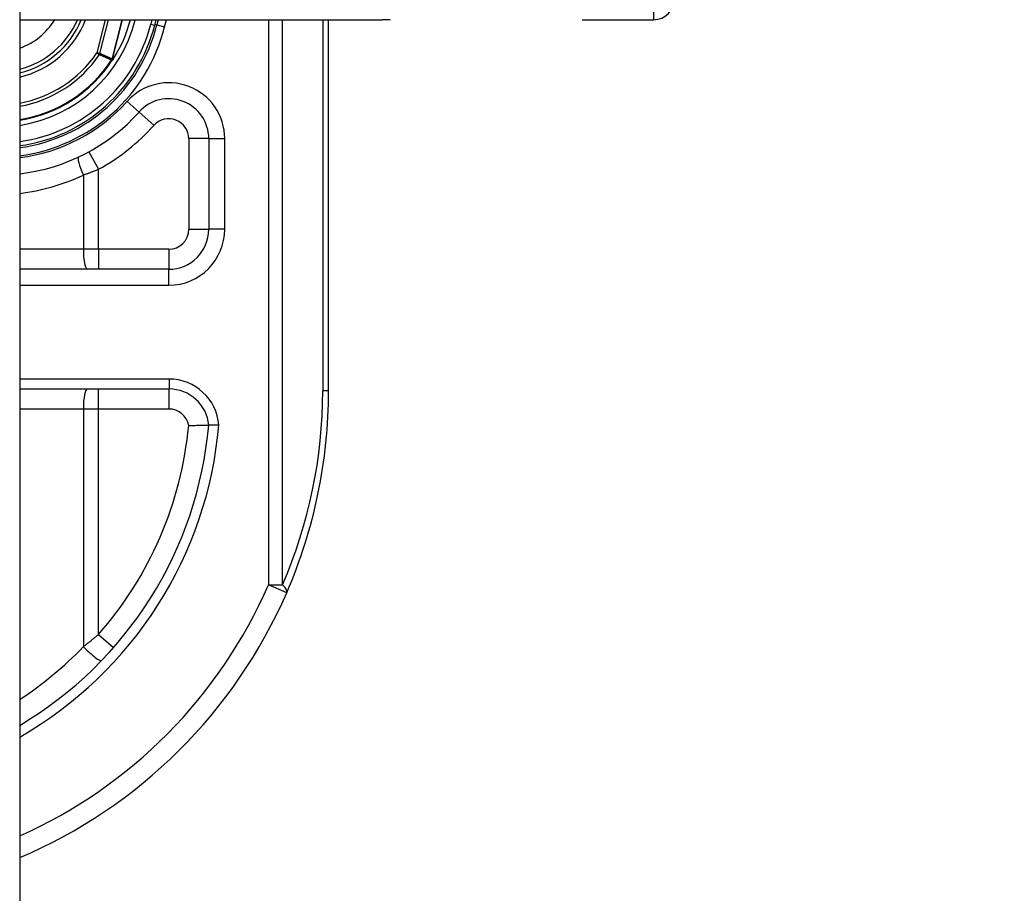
# Model space of a CAD drawing. Header units: inches. Extents: x 0 to 120, y -11 to 78.
# Tile 83 of 90: x 86.83 to 88.25, y 55.18 to 56.44. Entities that reach past the tile are written whole.
import ezdxf

# ---------------------------------------------------------------- set-up
doc = ezdxf.new("R2010")
doc.units = ezdxf.units.IN
doc.header["$LTSCALE"] = 7.213522
doc.header["$MEASUREMENT"] = 0
for name, color, linetype, lineweight in [('Dimensions(ANSI)', 7, 'Continuous', 25), ('Visible Edges(ANSI)', 7, 'Continuous', 25), ('Visible Tangent Edges(ANSI)', 7, 'Continuous', 25)]:
    doc.layers.add(name, color=color, linetype=linetype, lineweight=lineweight)
doc.styles.add('Dimension-ANSI', font='arialbd.ttf')
doc.dimstyles.new('INCH-ANSI', dxfattribs={"dimscale": 7.213522, "dimtxt": 0.12, "dimasz": 0.098425, "dimexe": 0.04, "dimexo": 0.04, "dimgap": 0.031496, "dimtad": 0, "dimtih": 1, "dimtoh": 1, "dimdec": 3, "dimzin": 0, "dimdsep": 46, "dimtxsty": 'Dimension-ANSI', "dimcen": 0.09, "dimdle": 0.312, "dimclrd": 179, "dimclre": 179, "dimclrt": 7, "dimadec": 1, "dimazin": 0, "dimtfac": 1, "dimtdec": 3, "dimtofl": 0, "dimtmove": 0, "dimatfit": 3, "dimfxl": 1, "dimtolj": 1, "dimtzin": 4, "dimlwd": 25, "dimlwe": 25, "dimarcsym": 0})

# ---------------------------------------------------------------- blocks, each defined once
blk = doc.blocks.new('*D19')
at = {"layer": 'Defpoints', "color": 0, "linetype": 'Continuous', "transparency": 16777216}
for p in [(86.8264, 63.2241), (89.1908, 63.2241), (86.8264, 19.5782)]:
    blk.add_point(p, dxfattribs=at)
at = {"layer": 'Dimensions(ANSI)', "color": 179, "linetype": 'Continuous', "lineweight": 25, "true_color": 0x262658, "transparency": 16777216}
blk.add_line((87.115, 63.2241), (89.1908, 63.2241), dxfattribs=at)
at = {"layer": 'Dimensions(ANSI)', "color": 7, "linetype": 'Continuous', "lineweight": 25, "transparency": 16777216, "insert": (91.2263, 63.2241), "char_height": 0.86562, "attachment_point": 5, "style": 'Dimension-ANSI'}
blk.add_mtext('\\A1;29.803', dxfattribs=at)

msp = doc.modelspace()

# ---------------------------------------------------------------- linework, layer by layer
at = {"layer": 'Visible Edges(ANSI)'}
for p, q in [((86.8264, 63.0103), (86.8264, 19.792)), ((86.8264, 56.4379), (87.3495, 56.4379)), ((87.0214, 56.4301), (87.0233, 56.4379)), ((87.0263, 56.4379), (87.0244, 56.4304)), ((87.2724, 55.9017), (87.2724, 56.4379)), ((87.6386, 56.4379), (87.742, 56.4379)), ((86.961, 56.3804), (86.96, 56.3792)), ((87.0994, 56.2661), (87.0994, 56.1352)), ((87.0417, 56.0776), (86.8264, 56.0776)), ((86.8264, 55.9046), (87.042, 55.9046))]:
    msp.add_line(p, q, dxfattribs=at)
at = {"layer": 'Visible Edges(ANSI)', "flags": 128}
for points in [[(86.9611, 56.3804), (86.961, 56.3804), (86.961, 56.3803), (86.9609, 56.3803), (86.9608, 56.3803), (86.9608, 56.3802), (86.9607, 56.3802), (86.9607, 56.3801), (86.9606, 56.3801), (86.9605, 56.38), (86.9605, 56.38), (86.9604, 56.38), (86.9603, 56.3799), (86.9603, 56.3799), (86.9602, 56.3798), (86.9601, 56.3798), (86.9601, 56.3798), (86.96, 56.3798), (86.9599, 56.3797), (86.9599, 56.3797), (86.9598, 56.3797), (86.9597, 56.3796), (86.9597, 56.3796), (86.9596, 56.3796), (86.9595, 56.3795)], [(86.9613, 56.3807), (86.9613, 56.3807), (86.9613, 56.3807), (86.9612, 56.3807), (86.9612, 56.3807), (86.9612, 56.3806), (86.9612, 56.3806), (86.9612, 56.3806), (86.9612, 56.3806), (86.9612, 56.3806), (86.9612, 56.3806), (86.9612, 56.3806), (86.9612, 56.3806), (86.9612, 56.3806), (86.9612, 56.3805), (86.9611, 56.3805), (86.9611, 56.3805), (86.9611, 56.3805), (86.9611, 56.3805), (86.9611, 56.3805), (86.9611, 56.3805), (86.9611, 56.3805), (86.9611, 56.3805), (86.9611, 56.3805), (86.9611, 56.3804)], [(87.0704, 55.8518), (87.0723, 55.8519), (87.0742, 55.852), (87.076, 55.852), (87.0779, 55.8521), (87.0797, 55.8521), (87.0815, 55.8522), (87.0832, 55.8522), (87.0849, 55.8522), (87.0865, 55.8522), (87.088, 55.8523), (87.0895, 55.8523), (87.0909, 55.8523), (87.0922, 55.8523), (87.0934, 55.8523), (87.0945, 55.8523), (87.0955, 55.8523), (87.0964, 55.8523), (87.0972, 55.8523), (87.0978, 55.8523), (87.0984, 55.8523), (87.0988, 55.8523), (87.0991, 55.8523), (87.0993, 55.8523), (87.0994, 55.8523)], [(87.1138, 55.8523), (87.1129, 55.8523), (87.112, 55.8523), (87.111, 55.8523), (87.1101, 55.8523), (87.1092, 55.8523), (87.1083, 55.8523), (87.1075, 55.8523), (87.1066, 55.8524), (87.1058, 55.8524), (87.1051, 55.8524), (87.1043, 55.8524), (87.1036, 55.8524), (87.103, 55.8524), (87.1024, 55.8524), (87.1018, 55.8524), (87.1013, 55.8524), (87.1009, 55.8524), (87.1005, 55.8523), (87.1002, 55.8523), (87.0999, 55.8523), (87.0997, 55.8523), (87.0995, 55.8523), (87.0994, 55.8523), (87.0994, 55.8523)]]:
    msp.add_lwpolyline(points, dxfattribs=at)
at = {"layer": 'Visible Edges(ANSI)'}
for centre, radius, start, end in [((87.742, 56.4667), 0.0288, 270, 0), ((86.7949, 56.4875), 0.1303, 283.9794, 337.6397), ((86.7949, 56.4875), 0.2365, 277.6503, 346.0291), ((86.7949, 56.4875), 0.2336, 277.7468, 345.776), ((86.7949, 56.4875), 0.1977, 327.2981, 345.4721), ((86.7949, 56.4875), 0.1974, 279.1773, 326.7398), ((87.0417, 56.2661), 0.0577, 0, 138.1031), ((86.795, 56.4875), 0.2739, 276.5969, 318.1031), ((87.0417, 56.1352), 0.0577, 270, 0), ((87.042, 55.8469), 0.0577, 5.3938, 90), ((86.5401, 55.9017), 0.7322, 336.5561, 0), ((86.5401, 55.9017), 0.5614, 300.6602, 354.9569), ((86.5401, 55.9017), 0.7322, 293.0167, 336.5561)]:
    msp.add_arc(centre, radius, start, end, dxfattribs=at)
at = {"layer": 'Visible Tangent Edges(ANSI)'}
for p, q in [((87.742, 56.4379), (87.742, 56.8703)), ((86.95, 56.4379), (86.9379, 56.39)), ((86.9423, 56.3889), (86.9547, 56.4379)), ((86.9742, 56.4379), (86.9598, 56.3811)), ((86.9601, 56.3811), (86.9745, 56.4379)), ((86.9932, 56.4372), (86.9905, 56.4379)), ((86.9932, 56.4372), (86.9934, 56.4379)), ((87.0174, 56.4379), (87.0158, 56.4315)), ((87.0158, 56.4315), (87.0214, 56.4301)), ((87.0244, 56.4304), (87.0216, 56.4311)), ((87.0244, 56.4304), (87.0356, 56.4276)), ((87.0356, 56.4276), (87.0382, 56.4379)), ((87.1855, 56.4379), (87.1855, 55.6219)), ((87.2058, 55.6219), (87.2058, 56.4379)), ((87.2639, 56.4379), (87.2639, 55.9017)), ((86.9423, 56.3889), (86.9379, 56.39)), ((86.9379, 56.39), (86.9416, 56.3875)), ((86.9592, 56.3798), (86.9595, 56.3795)), ((86.9595, 56.3803), (86.9597, 56.3802)), ((86.9595, 56.3795), (86.96, 56.3792)), ((86.9598, 56.3811), (86.9601, 56.3811)), ((86.9988, 56.3046), (86.9816, 56.32)), ((86.9988, 56.3046), (87.0203, 56.2854)), ((87.0994, 56.2661), (87.0706, 56.2661)), ((87.0706, 56.2661), (87.0706, 56.1352)), ((87.0994, 56.2661), (87.1224, 56.2661)), ((87.1224, 56.1352), (87.1224, 56.2661)), ((86.9264, 56.2472), (86.9402, 56.2219)), ((86.9402, 56.1064), (86.9402, 56.2219)), ((86.9183, 56.2136), (86.9183, 56.1064)), ((87.0706, 56.1352), (87.0994, 56.1352)), ((87.1224, 56.1352), (87.0994, 56.1352)), ((86.9183, 56.1064), (86.8264, 56.1064)), ((86.9402, 56.1064), (86.9183, 56.1064)), ((86.9402, 56.1064), (86.9402, 56.0776)), ((87.0417, 56.1064), (86.9402, 56.1064)), ((87.0417, 56.1064), (87.0417, 56.0776)), ((87.0417, 56.0545), (87.0417, 56.0776)), ((86.8264, 56.0545), (87.0417, 56.0545)), ((87.042, 55.919), (86.8264, 55.919)), ((87.042, 55.919), (87.042, 55.9046)), ((86.9402, 55.8758), (86.9402, 55.9046)), ((87.042, 55.8758), (87.042, 55.9046)), ((87.2724, 55.9017), (87.2639, 55.9017)), ((86.8264, 55.8758), (86.9183, 55.8758)), ((86.9183, 55.8758), (86.9402, 55.8758)), ((86.9183, 55.8758), (86.9183, 55.5323)), ((86.9402, 55.8758), (87.042, 55.8758)), ((86.9402, 55.5501), (86.9402, 55.8758)), ((87.1855, 55.6219), (87.2058, 55.6219)), ((87.2119, 55.6104), (87.1855, 55.6219)), ((86.9402, 55.5501), (86.9618, 55.5311))]:
    msp.add_line(p, q, dxfattribs=at)
at = {"layer": 'Visible Tangent Edges(ANSI)', "flags": 128}
for points in [[(87.3611, 56.4379), (87.3588, 56.4379), (87.3565, 56.4379), (87.3541, 56.4379), (87.3518, 56.4379), (87.3495, 56.4379)], [(86.9416, 56.3875), (86.9424, 56.3872), (86.9431, 56.3868), (86.9438, 56.3865), (86.9445, 56.3862), (86.9453, 56.3859), (86.946, 56.3856), (86.9467, 56.3852), (86.9475, 56.3849), (86.9482, 56.3846), (86.9489, 56.3843), (86.9497, 56.3839), (86.9504, 56.3836), (86.9511, 56.3833), (86.9518, 56.383), (86.9526, 56.3827), (86.9533, 56.3823), (86.954, 56.382), (86.9548, 56.3817), (86.9555, 56.3814), (86.9562, 56.3811), (86.957, 56.3807), (86.9577, 56.3804), (86.9584, 56.3801), (86.9592, 56.3798)], [(86.9598, 56.3811), (86.9591, 56.3814), (86.9584, 56.3818), (86.9576, 56.3821), (86.9569, 56.3824), (86.9562, 56.3827), (86.9554, 56.3831), (86.9547, 56.3834), (86.954, 56.3837), (86.9532, 56.384), (86.9525, 56.3844), (86.9518, 56.3847), (86.951, 56.385), (86.9503, 56.3853), (86.9496, 56.3857), (86.9489, 56.386), (86.9481, 56.3863), (86.9474, 56.3866), (86.9467, 56.387), (86.9459, 56.3873), (86.9452, 56.3876), (86.9445, 56.3879), (86.9437, 56.3883), (86.943, 56.3886), (86.9423, 56.3889)], [(86.9595, 56.3803), (86.9595, 56.3803), (86.9595, 56.3803), (86.9595, 56.3802), (86.9595, 56.3802), (86.9595, 56.3802), (86.9594, 56.3802), (86.9594, 56.3802), (86.9594, 56.3801), (86.9594, 56.3801), (86.9594, 56.3801), (86.9594, 56.3801), (86.9593, 56.3801), (86.9593, 56.38), (86.9593, 56.38), (86.9593, 56.38), (86.9593, 56.38), (86.9593, 56.3799), (86.9592, 56.3799), (86.9592, 56.3799), (86.9592, 56.3799), (86.9592, 56.3799), (86.9592, 56.3798), (86.9592, 56.3798), (86.9592, 56.3798)], [(86.9598, 56.3811), (86.9598, 56.3811), (86.9598, 56.3811), (86.9598, 56.381), (86.9598, 56.381), (86.9598, 56.3809), (86.9598, 56.3809), (86.9598, 56.3809), (86.9598, 56.3808), (86.9597, 56.3808), (86.9597, 56.3808), (86.9597, 56.3807), (86.9597, 56.3807), (86.9597, 56.3807), (86.9597, 56.3806), (86.9597, 56.3806), (86.9597, 56.3806), (86.9596, 56.3805), (86.9596, 56.3805), (86.9596, 56.3805), (86.9596, 56.3804), (86.9596, 56.3804), (86.9596, 56.3804), (86.9596, 56.3803), (86.9595, 56.3803)], [(86.9595, 56.3803), (86.9595, 56.3803), (86.9595, 56.3802), (86.9595, 56.3802), (86.9595, 56.3802), (86.9595, 56.3801), (86.9595, 56.3801), (86.9595, 56.3801), (86.9595, 56.38), (86.9595, 56.38), (86.9595, 56.38), (86.9595, 56.3799), (86.9595, 56.3799), (86.9595, 56.3799), (86.9595, 56.3799), (86.9595, 56.3798), (86.9595, 56.3798), (86.9595, 56.3798), (86.9595, 56.3797), (86.9595, 56.3797), (86.9595, 56.3797), (86.9595, 56.3796), (86.9595, 56.3796), (86.9595, 56.3796), (86.9595, 56.3795)], [(86.9595, 56.3795), (86.9595, 56.3796), (86.9595, 56.3796), (86.9595, 56.3796), (86.9596, 56.3797), (86.9596, 56.3797), (86.9596, 56.3797), (86.9596, 56.3797), (86.9596, 56.3798), (86.9596, 56.3798), (86.9596, 56.3798), (86.9596, 56.3798), (86.9596, 56.3799), (86.9596, 56.3799), (86.9596, 56.3799), (86.9596, 56.38), (86.9597, 56.38), (86.9597, 56.38), (86.9597, 56.38), (86.9597, 56.3801), (86.9597, 56.3801), (86.9597, 56.3801), (86.9597, 56.3801), (86.9597, 56.3802), (86.9597, 56.3802)], [(86.9597, 56.3802), (86.9598, 56.3802), (86.9598, 56.3803), (86.9598, 56.3803), (86.9598, 56.3803), (86.9598, 56.3804), (86.9598, 56.3804), (86.9598, 56.3804), (86.9599, 56.3805), (86.9599, 56.3805), (86.9599, 56.3806), (86.9599, 56.3806), (86.9599, 56.3806), (86.9599, 56.3807), (86.9599, 56.3807), (86.96, 56.3807), (86.96, 56.3808), (86.96, 56.3808), (86.96, 56.3808), (86.96, 56.3809), (86.96, 56.3809), (86.96, 56.381), (86.96, 56.381), (86.96, 56.381), (86.9601, 56.3811)], [(86.9183, 56.2136), (86.9192, 56.2139), (86.9201, 56.2142), (86.921, 56.2146), (86.922, 56.2149), (86.9229, 56.2152), (86.9238, 56.2156), (86.9247, 56.2159), (86.9256, 56.2162), (86.9265, 56.2166), (86.9275, 56.2169), (86.9284, 56.2173), (86.9293, 56.2176), (86.9302, 56.218), (86.9311, 56.2183), (86.932, 56.2187), (86.9329, 56.219), (86.9338, 56.2194), (86.9348, 56.2197), (86.9357, 56.2201), (86.9366, 56.2204), (86.9375, 56.2208), (86.9384, 56.2212), (86.9393, 56.2215), (86.9402, 56.2219)], [(86.9402, 55.5501), (86.9393, 55.5493), (86.9384, 55.5486), (86.9375, 55.5478), (86.9366, 55.5471), (86.9357, 55.5463), (86.9348, 55.5456), (86.9339, 55.5448), (86.933, 55.5441), (86.9321, 55.5433), (86.9312, 55.5426), (86.9303, 55.5418), (86.9294, 55.5411), (86.9284, 55.5403), (86.9275, 55.5396), (86.9266, 55.5388), (86.9257, 55.5381), (86.9248, 55.5374), (86.9238, 55.5366), (86.9229, 55.5359), (86.922, 55.5352), (86.9211, 55.5344), (86.9202, 55.5337), (86.9192, 55.533), (86.9183, 55.5323)]]:
    msp.add_lwpolyline(points, dxfattribs=at)
at = {"layer": 'Visible Tangent Edges(ANSI)'}
for centre, radius, start, end in [((86.7949, 56.4875), 0.0959, 289.1659, 328.8678), ((86.7949, 56.4875), 0.1252, 284.5694, 336.6625), ((86.7949, 56.4875), 0.1361, 283.3759, 338.6346), ((86.7949, 56.4875), 0.2046, 278.8534, 345.776), ((86.7949, 56.4875), 0.2278, 277.9441, 345.776), ((86.7949, 56.4875), 0.248, 277.2927, 346.0291), ((86.7949, 56.4875), 0.173, 280.4852, 325.7195), ((86.7949, 56.4875), 0.1775, 280.2152, 325.7195), ((86.7949, 56.4875), 0.1964, 279.2258, 326.7398), ((87.0417, 56.2661), 0.0807, 0, 138.1031), ((86.795, 56.4875), 0.2508, 277.2066, 318.1031), ((87.0417, 56.2661), 0.0288, 0, 138.1031), ((86.795, 56.4875), 0.3027, 298.671, 318.1031), ((86.7895, 56.4875), 0.3027, 277.0086, 295.1856), ((87.0417, 56.1352), 0.0807, 270, 0), ((87.0417, 56.1352), 0.0288, 270, 0), ((87.042, 55.8469), 0.0721, 4.296, 90), ((86.5605, 55.9017), 0.7034, 336.5561, 0), ((87.042, 55.8469), 0.0288, 9.8056, 90), ((86.5401, 55.9017), 0.5759, 299.8137, 355.0813), ((86.5401, 55.9017), 0.5326, 318.6896, 354.628), ((86.5401, 55.9017), 0.7034, 294.0181, 336.5561), ((86.5346, 55.9017), 0.5326, 303.2176, 316.0814)]:
    msp.add_arc(centre, radius, start, end, dxfattribs=at)
for centre, major_axis, ratio, start_param, end_param in [((86.9379, 56.39), (0.00237, 0.00526), 0.779727, 4.57537, 4.849408), ((86.9238, 56.2136), (-0.0123, 0.0261), 0.172316, 0, 1.48994), ((86.9238, 56.1064), (0, -0.0288), 0.189796, 4.712389, 6.283185), ((86.9238, 55.8758), (0, 0.0288), 0.189796, 0, 1.570796), ((87.1855, 55.6219), (0.0264, -0.0115), 0.369668, 0, 0.864875), ((86.9238, 55.5323), (0.0208, -0.02), 0.132897, 4.575244, 6.283185)]:
    msp.add_ellipse(centre, major_axis=major_axis, ratio=ratio, start_param=start_param, end_param=end_param, dxfattribs=at)

# ---------------------------------------------------------------- dimensions: what is measured, and where the dimension line sits
at = {"layer": 'Dimensions(ANSI)', "color": 179, "linetype": 'Continuous', "lineweight": 25, "true_color": 0x262658}
dim = msp.add_ordinate_dim(feature_location=(86.8264, 63.2241), offset=(2.3644, 0), dtype=0, origin=(86.8264, 19.5782), dimstyle='INCH-ANSI', override={"dimgap": 0.031496, "dimtad": 0, "dimdec": 3, "dimlfac": 0.682835, "dimtol": 0, "dimlim": 0, "dimtp": 0, "dimtm": 0, "dimtdec": 3}, dxfattribs=at)
dim.commit()
dim.dimension.update_dxf_attribs({"geometry": '*D19', "text_midpoint": (91.2263, 63.2241)})

doc.saveas('drawing.dxf')
